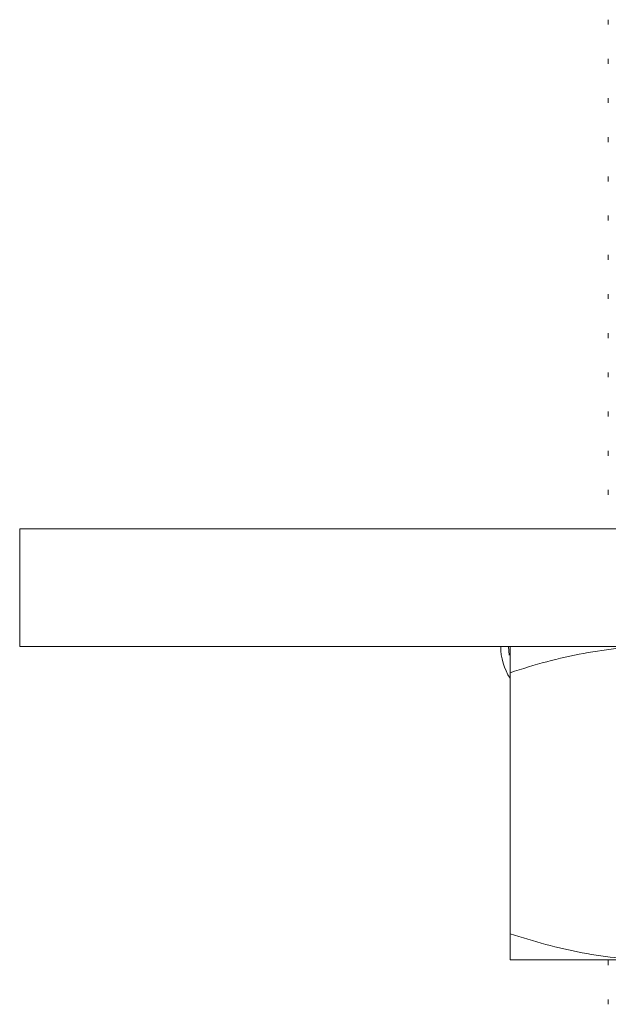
# Model space of a CAD drawing. Header units: millimetres. Extents: x 0 to 210, y 0 to 297.
# Tile 8 of 18: x 52 to 67, y 227 to 252. Entities that reach past the tile are written whole.
import ezdxf

# ---------------------------------------------------------------- set-up
doc = ezdxf.new("R2010")
doc.units = ezdxf.units.MM
doc.layers.add('FORMAT', color=7, linetype='Continuous')

msp = doc.modelspace()

# ---------------------------------------------------------------- linework, layer by layer
at = {"color": 7, "linetype": 'Continuous', "lineweight": 15}
for p, q in [((52.123, 239.17), (92.123, 239.17)), ((52.123, 239.17), (52.123, 236.17)), ((52.123, 236.17), (92.123, 236.17)), ((64.585, 236.17), (64.599, 235.948)), ((64.623, 228.84), (64.623, 235.501))]:
    msp.add_line(p, q, dxfattribs=at)
at = {"color": 7, "linetype": 'Continuous', "lineweight": 15, "flags": 128}
msp.add_lwpolyline([(68.373, 228.17), (67.772, 228.17), (67.211, 228.17), (66.695, 228.17), (66.227, 228.17), (65.813, 228.17), (65.456, 228.17), (65.16, 228.17), (64.926, 228.17), (64.758, 228.17), (64.657, 228.17), (64.623, 228.17)], dxfattribs=at)
at = {"color": 7, "linetype": 'Continuous', "lineweight": 15}
msp.add_arc((65.884, 236.17), 1.5, 180, 212.8001, dxfattribs=at)
for points, knots in [([(68.373, 236.17), (68.06, 236.162), (67.432, 236.144), (66.491, 236.004), (65.552, 235.794), (64.933, 235.599), (64.623, 235.501)], [0, 0, 0, 0, 0.246491, 0.494593, 0.746793, 1, 1, 1, 1]), ([(64.623, 235.501), (64.623, 235.596), (64.623, 235.788), (64.623, 235.999), (64.623, 236.143), (64.623, 236.161), (64.623, 236.17)], [0, 0, 0, 0, 0.247269, 0.495363, 0.746874, 1, 1, 1, 1]), ([(64.623, 228.84), (64.925, 228.745), (65.532, 228.553), (66.462, 228.342), (67.41, 228.198), (68.051, 228.18), (68.372, 228.17)], [0, 0, 0, 0, 0.24727, 0.495365, 0.746876, 1, 1, 1, 1]), ([(64.623, 228.17), (64.623, 228.179), (64.623, 228.197), (64.623, 228.337), (64.623, 228.547), (64.623, 228.742), (64.623, 228.84)], [0, 0, 0, 0, 0.246489, 0.49459, 0.746791, 1, 1, 1, 1])]:
    msp.add_open_spline(points, degree=3, knots=knots, dxfattribs=at)
at = {"layer": 'FORMAT', "linetype": 'Continuous', "lineweight": 15}
for p, q in [((67.123, 252.163), (67.123, 252.038)), ((67.123, 251.163), (67.123, 251.038)), ((67.123, 250.163), (67.123, 250.038)), ((67.123, 249.163), (67.123, 249.038)), ((67.123, 248.163), (67.123, 248.038)), ((67.123, 247.163), (67.123, 247.038)), ((67.123, 246.163), (67.123, 246.038)), ((67.123, 245.163), (67.123, 245.038)), ((67.123, 244.163), (67.123, 244.038)), ((67.123, 243.163), (67.123, 243.038)), ((67.123, 242.163), (67.123, 242.038)), ((67.123, 241.163), (67.123, 241.038)), ((67.123, 240.163), (67.123, 240.038)), ((67.123, 228.163), (67.123, 228.038)), ((67.123, 227.163), (67.123, 227.038))]:
    msp.add_line(p, q, dxfattribs=at)

doc.saveas('drawing.dxf')
